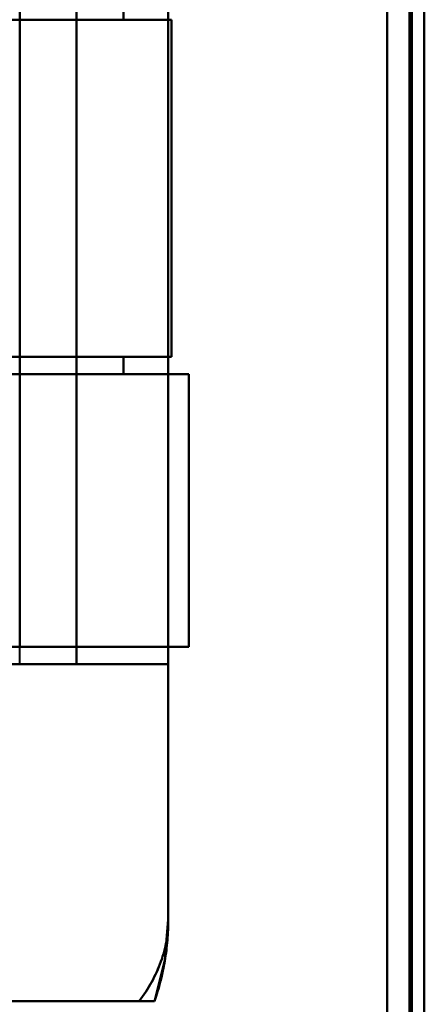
# Model space of a CAD drawing. Header units: millimetres. Extents: x -1442 to 3067, y -120 to 1010.
# Tile 59 of 71: x 346 to 362, y 745 to 785. Entities that reach past the tile are written whole.
import ezdxf

# ---------------------------------------------------------------- set-up
doc = ezdxf.new("R2010")
doc.units = ezdxf.units.MM
doc.layers.add('A-GENM', color=13, linetype='Continuous', lineweight=40)
doc.layers.add('G-IMPT', color=8, linetype='Continuous', lineweight=40)

# ---------------------------------------------------------------- blocks, each defined once
blk = doc.blocks.new('Maintenance r21 - Maintenance r21-751643-Gauche')
at = {"layer": 'A-GENM'}
for p, q in [((361.5, 1.653), (361.5, 939.653)), ((361.5, 939.653), (361.5, 1.653))]:
    blk.add_line(p, q, dxfattribs=at)
blk = doc.blocks.new('NEXA 700 CALQUES_dwg-751640-Gauche')
at = {"layer": 'G-IMPT'}
for p, q in [((362, 128.972), (362, 937.772)), ((362, 128.972), (362, 937.772)), ((345.665, 784.672), (345.665, 785.372)), ((337.665, 784.672), (345.665, 784.672)), ((345.665, 784.672), (337.665, 784.672)), ((342.221, 784.672), (351.8, 784.672)), ((342.221, 784.672), (351.8, 784.672)), ((351.8, 784.672), (342.221, 784.672)), ((351.8, 784.672), (342.221, 784.672)), ((349.859, 784.672), (351.8, 784.672)), ((351.8, 784.672), (349.859, 784.672)), ((351.8, 784.672), (349.859, 784.672)), ((345.665, 771.072), (337.665, 771.072)), ((337.665, 771.072), (345.665, 771.072)), ((351.8, 771.072), (342.221, 771.072)), ((351.8, 771.072), (342.221, 771.072)), ((342.221, 771.072), (351.8, 771.072)), ((342.221, 771.072), (351.8, 771.072)), ((345.665, 770.372), (345.665, 771.072)), ((351.8, 771.072), (349.859, 771.072)), ((351.8, 771.072), (349.859, 771.072)), ((349.859, 771.072), (351.8, 771.072)), ((349.859, 771.072), (351.8, 771.072)), ((337.665, 770.372), (345.665, 770.372)), ((345.665, 770.372), (337.665, 770.372)), ((342.221, 770.372), (352.5, 770.372)), ((342.221, 770.372), (352.5, 770.372)), ((352.5, 770.372), (342.221, 770.372)), ((352.5, 770.372), (342.221, 770.372)), ((349.859, 770.372), (352.5, 770.372)), ((349.859, 770.372), (352.5, 770.372)), ((352.5, 770.372), (349.859, 770.372)), ((352.5, 770.372), (349.859, 770.372)), ((352.5, 759.372), (352.5, 770.372)), ((352.5, 759.372), (352.5, 770.372)), ((345.665, 759.372), (337.665, 759.372)), ((337.665, 759.372), (345.665, 759.372)), ((352.5, 759.372), (342.221, 759.372)), ((352.5, 759.372), (342.221, 759.372)), ((342.221, 759.372), (352.5, 759.372)), ((342.221, 759.372), (352.5, 759.372)), ((345.665, 758.672), (345.665, 759.372)), ((352.5, 759.372), (345.665, 759.372)), ((352.5, 759.372), (345.665, 759.372)), ((345.665, 759.372), (352.5, 759.372)), ((345.665, 759.372), (352.5, 759.372)), ((345.665, 758.672), (337.665, 758.672)), ((345.665, 758.672), (337.665, 758.672)), ((337.665, 758.672), (345.665, 758.672)), ((337.665, 758.672), (345.665, 758.672)), ((341.387, 758.672), (351.665, 758.672)), ((351.665, 758.672), (341.387, 758.672)), ((351.665, 758.672), (341.387, 758.672)), ((341.387, 758.672), (351.665, 758.672)), ((351.665, 748.372), (351.665, 758.672)), ((350.484, 745.072), (341.387, 745.072)), ((350.484, 745.072), (341.387, 745.072)), ((341.387, 745.072), (350.484, 745.072)), ((341.387, 745.072), (350.484, 745.072))]:
    blk.add_line(p, q, dxfattribs=at)
at = {"layer": 'G-IMPT', "flags": 128}
for points in [[(361.4, 937.772), (361.4, 735.572), (361.4, 533.372), (361.4, 331.172), (361.4, 128.972)], [(361.4, 128.972), (361.4, 331.172), (361.4, 533.372), (361.4, 735.572), (361.4, 937.772)], [(361.4, 128.972), (361.4, 331.172), (361.4, 533.372), (361.4, 735.572), (361.4, 937.772)], [(361.4, 937.772), (361.4, 735.572), (361.4, 533.372), (361.4, 331.172), (361.4, 128.972)], [(361.4, 937.772), (361.4, 735.572), (361.4, 533.372), (361.4, 331.172), (361.4, 128.972)], [(361.4, 128.972), (361.4, 331.172), (361.4, 533.372), (361.4, 735.572), (361.4, 937.772)], [(361.4, 128.972), (361.4, 331.172), (361.4, 533.372), (361.4, 735.572), (361.4, 937.772)], [(361.4, 937.772), (361.4, 735.572), (361.4, 533.372), (361.4, 331.172), (361.4, 128.972)], [(361.4, 128.972), (361.4, 331.172), (361.4, 533.372), (361.4, 735.572), (361.4, 937.772)], [(361.4, 937.772), (361.4, 735.572), (361.4, 533.372), (361.4, 331.172), (361.4, 128.972)], [(361.4, 937.772), (361.4, 735.572), (361.4, 533.372), (361.4, 331.172), (361.4, 128.972)], [(361.4, 128.972), (361.4, 331.172), (361.4, 533.372), (361.4, 735.572), (361.4, 937.772)], [(361.5, 937.772), (361.5, 735.572), (361.5, 533.372), (361.5, 331.172), (361.5, 128.972)], [(361.5, 128.972), (361.5, 331.172), (361.5, 533.372), (361.5, 735.572), (361.5, 937.772)], [(361.5, 128.972), (361.5, 331.172), (361.5, 533.372), (361.5, 735.572), (361.5, 937.772)], [(361.5, 937.772), (361.5, 735.572), (361.5, 533.372), (361.5, 331.172), (361.5, 128.972)], [(362, 128.972), (362, 331.172), (362, 533.372), (362, 735.572), (362, 937.772)], [(362, 937.772), (362, 735.572), (362, 533.372), (362, 331.172), (362, 128.972)], [(362, 128.972), (362, 331.172), (362, 533.372), (362, 735.572), (362, 937.772)], [(362, 937.772), (362, 735.572), (362, 533.372), (362, 331.172), (362, 128.972)], [(362, 937.772), (362, 735.572), (362, 533.372), (362, 331.172), (362, 128.972)], [(362, 128.972), (362, 331.172), (362, 533.372), (362, 735.572), (362, 937.772)], [(362, 937.772), (362, 735.572), (362, 533.372), (362, 331.172), (362, 128.972)], [(362, 128.972), (362, 331.172), (362, 533.372), (362, 735.572), (362, 937.772)], [(360.5, 937.272), (360.5, 735.322), (360.5, 533.372), (360.5, 331.422), (360.5, 129.472)], [(360.5, 129.472), (360.5, 331.422), (360.5, 533.372), (360.5, 735.322), (360.5, 937.272)], [(360.5, 937.272), (360.5, 735.322), (360.5, 533.372), (360.5, 331.422), (360.5, 129.472)], [(360.5, 129.472), (360.5, 331.422), (360.5, 533.372), (360.5, 735.322), (360.5, 937.272)], [(360.5, 937.272), (360.5, 735.322), (360.5, 533.372), (360.5, 331.422), (360.5, 129.472)], [(360.5, 129.472), (360.5, 331.422), (360.5, 533.372), (360.5, 735.322), (360.5, 937.272)], [(360.5, 129.472), (360.5, 331.422), (360.5, 533.372), (360.5, 735.322), (360.5, 937.272)], [(360.5, 937.272), (360.5, 735.322), (360.5, 533.372), (360.5, 331.422), (360.5, 129.472)], [(360.5, 129.472), (360.5, 331.422), (360.5, 533.372), (360.5, 735.322), (360.5, 937.272)], [(360.5, 937.272), (360.5, 735.322), (360.5, 533.372), (360.5, 331.422), (360.5, 129.472)], [(360.5, 937.272), (360.5, 735.322), (360.5, 533.372), (360.5, 331.422), (360.5, 129.472)], [(360.5, 129.472), (360.5, 331.422), (360.5, 533.372), (360.5, 735.322), (360.5, 937.272)], [(360.5, 129.472), (360.5, 331.422), (360.5, 533.372), (360.5, 735.322), (360.5, 937.272)], [(360.5, 937.272), (360.5, 735.322), (360.5, 533.372), (360.5, 331.422), (360.5, 129.472)], [(360.5, 937.272), (360.5, 735.322), (360.5, 533.372), (360.5, 331.422), (360.5, 129.472)], [(360.5, 129.472), (360.5, 331.422), (360.5, 533.372), (360.5, 735.322), (360.5, 937.272)], [(351.665, 807.372), (351.665, 792.622), (351.665, 777.872), (351.665, 763.122), (351.665, 748.372)], [(351.665, 748.372), (351.665, 763.122), (351.665, 777.872), (351.665, 792.622), (351.665, 807.372)], [(351.665, 748.372), (351.665, 763.122), (351.665, 777.872), (351.665, 792.622), (351.665, 807.372)], [(351.665, 807.372), (351.665, 792.622), (351.665, 777.872), (351.665, 763.122), (351.665, 748.372)], [(347.965, 797.072), (347.965, 787.472), (347.965, 777.872), (347.965, 768.272), (347.965, 758.672)], [(347.965, 758.672), (347.965, 768.272), (347.965, 777.872), (347.965, 787.472), (347.965, 797.072)], [(347.965, 797.072), (347.965, 787.472), (347.965, 777.872), (347.965, 768.272), (347.965, 758.672)], [(347.965, 758.672), (347.965, 768.272), (347.965, 777.872), (347.965, 787.472), (347.965, 797.072)], [(347.965, 758.672), (347.965, 768.272), (347.965, 777.872), (347.965, 787.472), (347.965, 797.072)], [(347.965, 797.072), (347.965, 787.472), (347.965, 777.872), (347.965, 768.272), (347.965, 758.672)], [(347.965, 758.672), (347.965, 768.272), (347.965, 777.872), (347.965, 787.472), (347.965, 797.072)], [(347.965, 797.072), (347.965, 787.472), (347.965, 777.872), (347.965, 768.272), (347.965, 758.672)], [(351.665, 797.072), (351.665, 787.472), (351.665, 777.872), (351.665, 768.272), (351.665, 758.672)], [(351.665, 758.672), (351.665, 768.272), (351.665, 777.872), (351.665, 787.472), (351.665, 797.072)], [(351.665, 758.672), (351.665, 768.272), (351.665, 777.872), (351.665, 787.472), (351.665, 797.072)], [(351.665, 797.072), (351.665, 787.472), (351.665, 777.872), (351.665, 768.272), (351.665, 758.672)], [(345.665, 796.372), (345.665, 787.122), (345.665, 777.872), (345.665, 768.622), (345.665, 759.372)], [(345.665, 785.372), (345.665, 785.197), (345.665, 785.022), (345.665, 784.847), (345.665, 784.672)], [(345.665, 784.672), (345.665, 784.847), (345.665, 785.022), (345.665, 785.197), (345.665, 785.372)], [(349.859, 785.372), (349.859, 785.197), (349.859, 785.022), (349.859, 784.847), (349.859, 784.672)], [(349.859, 784.672), (349.859, 784.847), (349.859, 785.022), (349.859, 785.197), (349.859, 785.372)], [(349.859, 784.672), (349.859, 784.847), (349.859, 785.022), (349.859, 785.197), (349.859, 785.372)], [(349.859, 785.372), (349.859, 785.197), (349.859, 785.022), (349.859, 784.847), (349.859, 784.672)], [(349.859, 784.672), (348.811, 784.672), (347.762, 784.672), (346.714, 784.672), (345.665, 784.672)], [(345.665, 784.672), (346.714, 784.672), (347.762, 784.672), (348.811, 784.672), (349.859, 784.672)], [(345.665, 771.072), (345.665, 774.472), (345.665, 777.872), (345.665, 781.272), (345.665, 784.672)], [(345.665, 784.672), (346.714, 784.672), (347.762, 784.672), (348.811, 784.672), (349.859, 784.672)], [(349.859, 784.672), (348.811, 784.672), (347.762, 784.672), (346.714, 784.672), (345.665, 784.672)], [(345.665, 784.672), (345.665, 781.272), (345.665, 777.872), (345.665, 774.472), (345.665, 771.072)], [(351.8, 784.672), (351.8, 781.272), (351.8, 777.872), (351.8, 774.472), (351.8, 771.072)], [(351.8, 784.672), (351.8, 781.272), (351.8, 777.872), (351.8, 774.472), (351.8, 771.072)], [(351.8, 771.072), (351.8, 774.472), (351.8, 777.872), (351.8, 781.272), (351.8, 784.672)], [(351.8, 771.072), (351.8, 774.472), (351.8, 777.872), (351.8, 781.272), (351.8, 784.672)], [(351.8, 771.072), (351.8, 774.472), (351.8, 777.872), (351.8, 781.272), (351.8, 784.672)], [(351.8, 771.072), (351.8, 774.472), (351.8, 777.872), (351.8, 781.272), (351.8, 784.672)], [(351.8, 784.672), (351.8, 781.272), (351.8, 777.872), (351.8, 774.472), (351.8, 771.072)], [(351.8, 784.672), (351.8, 781.272), (351.8, 777.872), (351.8, 774.472), (351.8, 771.072)], [(345.665, 771.072), (346.714, 771.072), (347.762, 771.072), (348.811, 771.072), (349.859, 771.072)], [(345.665, 771.072), (345.665, 770.897), (345.665, 770.722), (345.665, 770.547), (345.665, 770.372)], [(349.859, 771.072), (348.811, 771.072), (347.762, 771.072), (346.714, 771.072), (345.665, 771.072)], [(345.665, 770.372), (345.665, 770.547), (345.665, 770.722), (345.665, 770.897), (345.665, 771.072)], [(349.859, 771.072), (348.811, 771.072), (347.762, 771.072), (346.714, 771.072), (345.665, 771.072)], [(345.665, 771.072), (346.714, 771.072), (347.762, 771.072), (348.811, 771.072), (349.859, 771.072)], [(349.859, 770.372), (349.859, 770.547), (349.859, 770.722), (349.859, 770.897), (349.859, 771.072)], [(349.859, 771.072), (349.859, 770.897), (349.859, 770.722), (349.859, 770.547), (349.859, 770.372)], [(349.859, 770.372), (349.859, 770.547), (349.859, 770.722), (349.859, 770.897), (349.859, 771.072)], [(349.859, 771.072), (349.859, 770.897), (349.859, 770.722), (349.859, 770.547), (349.859, 770.372)], [(349.859, 770.372), (348.811, 770.372), (347.762, 770.372), (346.714, 770.372), (345.665, 770.372)], [(345.665, 770.372), (346.714, 770.372), (347.762, 770.372), (348.811, 770.372), (349.859, 770.372)], [(345.665, 759.372), (345.665, 762.122), (345.665, 764.872), (345.665, 767.622), (345.665, 770.372)], [(345.665, 770.372), (346.714, 770.372), (347.762, 770.372), (348.811, 770.372), (349.859, 770.372)], [(349.859, 770.372), (348.811, 770.372), (347.762, 770.372), (346.714, 770.372), (345.665, 770.372)], [(345.665, 770.372), (345.665, 767.622), (345.665, 764.872), (345.665, 762.122), (345.665, 759.372)], [(352.5, 770.372), (352.5, 767.622), (352.5, 764.872), (352.5, 762.122), (352.5, 759.372)], [(352.5, 770.372), (352.5, 767.622), (352.5, 764.872), (352.5, 762.122), (352.5, 759.372)], [(352.5, 759.372), (352.5, 762.122), (352.5, 764.872), (352.5, 767.622), (352.5, 770.372)], [(352.5, 759.372), (352.5, 762.122), (352.5, 764.872), (352.5, 767.622), (352.5, 770.372)], [(352.5, 759.372), (352.5, 762.122), (352.5, 764.872), (352.5, 767.622), (352.5, 770.372)], [(352.5, 759.372), (352.5, 762.122), (352.5, 764.872), (352.5, 767.622), (352.5, 770.372)], [(352.5, 770.372), (352.5, 767.622), (352.5, 764.872), (352.5, 762.122), (352.5, 759.372)], [(352.5, 770.372), (352.5, 767.622), (352.5, 764.872), (352.5, 762.122), (352.5, 759.372)], [(347.965, 758.672), (344.965, 758.672), (341.965, 758.672), (338.965, 758.672), (335.965, 758.672)], [(335.965, 758.672), (338.965, 758.672), (341.965, 758.672), (344.965, 758.672), (347.965, 758.672)], [(335.965, 758.672), (338.965, 758.672), (341.965, 758.672), (344.965, 758.672), (347.965, 758.672)], [(347.965, 758.672), (344.965, 758.672), (341.965, 758.672), (338.965, 758.672), (335.965, 758.672)], [(351.665, 758.672), (350.74, 758.672), (349.815, 758.672), (348.89, 758.672), (347.965, 758.672)], [(347.965, 758.672), (348.89, 758.672), (349.815, 758.672), (350.74, 758.672), (351.665, 758.672)], [(347.965, 758.672), (348.89, 758.672), (349.815, 758.672), (350.74, 758.672), (351.665, 758.672)], [(351.665, 758.672), (350.74, 758.672), (349.815, 758.672), (348.89, 758.672), (347.965, 758.672)], [(351.665, 748.372), (351.665, 750.947), (351.665, 753.522), (351.665, 756.097), (351.665, 758.672)], [(351.665, 758.672), (351.665, 756.097), (351.665, 753.522), (351.665, 750.947), (351.665, 748.372)], [(351.665, 758.672), (351.665, 756.097), (351.665, 753.522), (351.665, 750.947), (351.665, 748.372)], [(351.665, 748.372), (351.665, 750.947), (351.665, 753.522), (351.665, 756.097), (351.665, 758.672)], [(351.104, 745.072), (351.528, 746.729), (351.665, 748.372)], [(329, 745.072), (334.526, 745.072), (340.052, 745.072), (345.579, 745.072), (351.105, 745.072)], [(351.105, 745.072), (345.579, 745.072), (340.052, 745.072), (334.526, 745.072), (329, 745.072)], [(351.105, 745.072), (345.579, 745.072), (340.052, 745.072), (334.526, 745.072), (329, 745.072)], [(329, 745.072), (334.526, 745.072), (340.052, 745.072), (345.579, 745.072), (351.105, 745.072)]]:
    blk.add_lwpolyline(points, dxfattribs=at)
at = {"layer": 'G-IMPT'}
blk.add_arc((341.665, 748.372), 10, 340.7312, 0, dxfattribs=at)
blk.add_arc((341.665, 748.372), 10, 340.7312, 0, dxfattribs=at)
blk.add_arc((341.665, 748.372), 10, 340.7312, 0, dxfattribs=at)
blk.add_arc((341.665, 748.372), 10, 340.7312, 0, dxfattribs=at)
for points, knots in [([(350.484, 745.072), (350.87, 745.577), (351.313, 746.385), (351.614, 747.513), (351.665, 748.086), (351.665, 748.372)], [0, 0, 0, 0, 0.5, 0.75, 1, 1, 1, 1]), ([(350.484, 745.072), (350.87, 745.58), (351.315, 746.384), (351.615, 747.514), (351.665, 748.085), (351.665, 748.372)], [0, 0, 0, 0, 0.5, 0.75, 1, 1, 1, 1]), ([(351.665, 748.372), (351.665, 748.086), (351.614, 747.513), (351.313, 746.385), (350.87, 745.577), (350.484, 745.072)], [0, 0, 0, 0, 0.25, 0.5, 1, 1, 1, 1]), ([(351.665, 748.372), (351.665, 748.092), (351.641, 747.532), (351.499, 746.419), (351.288, 745.602), (351.104, 745.073)], [0, 0, 0, 0, 0.25, 0.5, 1, 1, 1, 1]), ([(351.104, 745.073), (351.288, 745.602), (351.499, 746.419), (351.641, 747.532), (351.665, 748.092), (351.665, 748.372)], [0, 0, 0, 0, 0.5, 0.75, 1, 1, 1, 1]), ([(351.105, 745.072), (351.29, 745.601), (351.5, 746.418), (351.642, 747.532), (351.665, 748.092), (351.665, 748.372)], [0, 0, 0, 0, 0.5, 0.75, 1, 1, 1, 1]), ([(351.104, 745.072), (351.103, 745.069), (351.082, 745.073), (351.013, 745.073), (350.943, 745.072), (350.854, 745.073), (350.714, 745.072), (350.582, 745.074), (350.484, 745.072)], [0, 0, 0, 0, 0.25, 0.375, 0.5, 0.625, 0.75, 1, 1, 1, 1]), ([(350.484, 745.072), (350.582, 745.074), (350.714, 745.072), (350.854, 745.073), (350.943, 745.072), (351.013, 745.073), (351.082, 745.073), (351.103, 745.069), (351.104, 745.072)], [0, 0, 0, 0, 0.25, 0.375, 0.5, 0.625, 0.75, 1, 1, 1, 1])]:
    blk.add_open_spline(points, degree=3, knots=knots, dxfattribs=at)
for points in [[(351.665, 748.372), (351.665, 748.085), (351.615, 747.514), (351.39, 746.667), (351.018, 745.846), (350.677, 745.326), (350.484, 745.072)], [(351.665, 748.372), (351.665, 748.092), (351.642, 747.532), (351.536, 746.697), (351.36, 745.874), (351.197, 745.337), (351.105, 745.072)], [(350.484, 745.072), (350.682, 745.072), (350.991, 745.072), (351.102, 745.072), (351.104, 745.072)], [(351.104, 745.072), (351.102, 745.072), (350.991, 745.072), (350.682, 745.072), (350.484, 745.072)]]:
    blk.add_open_spline(points, degree=3, dxfattribs=at)

msp = doc.modelspace()

# ---------------------------------------------------------------- block references
at = {"layer": 'A-GENM'}
msp.add_blockref('Maintenance r21 - Maintenance r21-751643-Gauche', (0, 0), dxfattribs=at)
at = {"layer": 'G-IMPT'}
msp.add_blockref('NEXA 700 CALQUES_dwg-751640-Gauche', (0, 0), dxfattribs=at)

doc.saveas('drawing.dxf')
